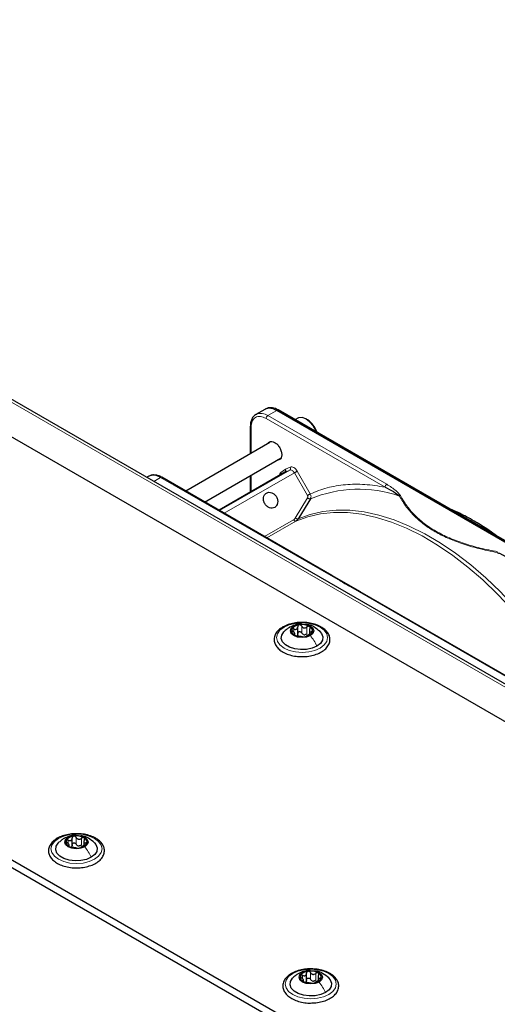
# Paper-space layout 'Blatt4' of a CAD drawing. Header units: millimetres. Extents: x 5 to 418, y 2 to 292.
# Tile 109 of 111: x 311 to 328, y 228 to 263. Entities that reach past the tile are written whole.
import ezdxf

# ---------------------------------------------------------------- set-up
doc = ezdxf.new("R2010")
doc.units = ezdxf.units.MM

psp = doc.layouts.new('Blatt4')

# ---------------------------------------------------------------- linework, layer by layer
at = {"color": 7, "linetype": 'Continuous', "lineweight": 25}
for p, q in [((343.284, 229.762), (285.537, 263.099)), ((344.453, 230.425), (288.355, 262.809)), ((261.566, 261.78), (327.327, 223.817)), ((261.802, 261.916), (327.563, 223.953)), ((319.935, 249.37), (319.621, 249.189)), ((319.621, 249.189), (319.636, 249.197)), ((320.007, 249.404), (319.961, 249.384)), ((333.327, 241.839), (320.352, 249.329)), ((333.392, 241.86), (320.417, 249.35)), ((319.424, 248.774), (319.424, 247.804)), ((321.096, 249.058), (321.01, 249.008)), ((321.435, 249.002), (321.387, 249.029)), ((320.113, 248.202), (317.148, 246.49)), ((317.815, 246.105), (320.509, 247.661)), ((315.85, 247.012), (315.785, 246.974)), ((320.641, 247.151), (318.323, 245.812)), ((319.424, 247.034), (319.424, 246.448)), ((322.298, 243.517), (316.308, 246.975)), ((321.54, 246.218), (321.131, 245.547)), ((323.301, 242.939), (322.292, 243.521)), ((329.284, 239.484), (323.294, 242.942)), ((320.99, 241.415), (320.99, 241.483)), ((321.093, 241.444), (321.093, 241.707)), ((321.502, 241.603), (321.502, 241.44)), ((313.15, 234.001), (313.15, 234.264)), ((313.046, 233.972), (313.046, 234.04)), ((313.559, 234.16), (313.559, 233.997)), ((321.4, 229.238), (321.4, 229.502)), ((321.809, 229.398), (321.809, 229.235)), ((321.296, 229.21), (321.296, 229.278))]:
    psp.add_line(p, q, dxfattribs=at)
at = {"color": 7, "linetype": 'Continuous', "lineweight": 18}
for p, q in [((344.286, 230.408), (288.189, 262.792)), ((320.038, 249.148), (320.352, 249.329)), ((324.227, 246.73), (320.038, 249.148)), ((320.352, 249.329), (320.395, 249.35)), ((320.395, 249.35), (333.37, 241.859)), ((319.449, 248.74), (319.449, 247.818)), ((324.168, 246.628), (319.979, 249.046)), ((318.34, 245.802), (320.812, 247.23)), ((320.975, 247.131), (318.506, 245.706)), ((319.449, 247.049), (319.449, 246.462)), ((320.502, 247.147), (320.658, 247.257)), ((320.812, 247.23), (320.641, 247.151)), ((320.658, 247.257), (320.832, 247.337)), ((321.435, 246.333), (320.975, 247.131)), ((321.075, 247.189), (321.536, 246.391)), ((316.029, 246.833), (316.267, 246.971)), ((316.267, 246.971), (322.256, 243.514)), ((321.008, 245.54), (321.439, 246.247)), ((319.922, 244.889), (320.947, 245.48)), ((321.028, 245.431), (320.006, 244.841)), ((321.131, 245.547), (321.109, 245.511)), ((323.253, 242.938), (329.242, 239.481)), ((320.958, 241.514), (320.958, 241.631)), ((321.234, 241.492), (321.234, 241.73)), ((321.419, 241.464), (321.419, 241.702)), ((321.571, 241.474), (321.571, 241.536)), ((320.97, 241.421), (320.97, 241.443)), ((313.015, 234.071), (313.015, 234.188)), ((313.291, 234.049), (313.291, 234.288)), ((313.476, 234.021), (313.476, 234.259)), ((313.027, 233.978), (313.027, 234)), ((313.628, 234.031), (313.628, 234.093)), ((321.265, 229.308), (321.265, 229.425)), ((321.541, 229.287), (321.541, 229.525)), ((321.725, 229.259), (321.725, 229.497)), ((321.878, 229.269), (321.878, 229.331)), ((321.276, 229.215), (321.276, 229.238))]:
    psp.add_line(p, q, dxfattribs=at)
at = {"color": 7, "linetype": 'Continuous', "lineweight": 25, "flags": 128}
for points in [[(321.745, 248.584), (321.727, 248.627), (321.633, 248.794), (321.512, 248.935), (321.377, 249.035), (321.244, 249.082), (321.126, 249.072), (321.096, 249.058)], [(320.954, 241.734), (321.088, 241.786), (321.246, 241.804), (321.404, 241.786), (321.538, 241.734), (321.627, 241.657), (321.659, 241.566), (321.627, 241.475), (321.538, 241.398)], [(321.765, 241.028), (321.597, 240.956), (321.402, 240.914), (321.194, 240.906), (320.99, 240.931), (320.807, 240.989), (320.659, 241.074), (320.559, 241.18), (320.515, 241.298), (320.529, 241.418), (320.602, 241.531), (320.607, 241.536)], [(321.538, 241.398), (321.404, 241.346), (321.246, 241.328), (321.088, 241.346), (320.954, 241.398), (320.865, 241.475), (320.834, 241.566), (320.865, 241.657), (320.954, 241.734)], [(321.876, 241.544), (321.933, 241.476), (321.977, 241.358), (321.963, 241.238), (321.89, 241.125), (321.765, 241.028)], [(313.595, 233.955), (313.461, 233.903), (313.303, 233.885), (313.145, 233.903), (313.011, 233.955), (312.922, 234.032), (312.89, 234.123), (312.922, 234.214), (313.011, 234.291)], [(313.011, 234.291), (313.145, 234.343), (313.303, 234.361), (313.461, 234.343), (313.595, 234.291), (313.684, 234.214), (313.715, 234.123), (313.684, 234.032), (313.595, 233.955)], [(313.821, 233.586), (313.654, 233.513), (313.459, 233.471), (313.251, 233.463), (313.047, 233.488), (312.863, 233.546), (312.716, 233.631), (312.616, 233.737), (312.571, 233.855), (312.586, 233.975), (312.659, 234.088), (312.664, 234.093)], [(313.933, 234.102), (313.99, 234.033), (314.034, 233.915), (314.019, 233.795), (313.946, 233.682), (313.821, 233.586)], [(322.071, 228.823), (321.904, 228.751), (321.708, 228.709), (321.5, 228.7), (321.296, 228.726), (321.113, 228.784), (320.965, 228.869), (320.865, 228.975), (320.821, 229.092), (320.836, 229.212), (320.909, 229.325), (320.914, 229.33)], [(321.844, 229.192), (321.71, 229.141), (321.552, 229.123), (321.395, 229.141), (321.261, 229.192), (321.171, 229.27), (321.14, 229.361), (321.171, 229.452), (321.261, 229.529)], [(321.261, 229.529), (321.395, 229.581), (321.552, 229.599), (321.71, 229.581), (321.844, 229.529), (321.934, 229.452), (321.965, 229.361), (321.934, 229.27), (321.844, 229.192)], [(322.182, 229.339), (322.24, 229.27), (322.284, 229.153), (322.269, 229.032), (322.196, 228.92), (322.071, 228.823)]]:
    psp.add_lwpolyline(points, dxfattribs=at)
at = {"color": 7, "linetype": 'Continuous', "lineweight": 18, "flags": 128}
for points in [[(320.975, 247.131), (320.957, 247.158), (320.938, 247.181), (320.917, 247.202), (320.894, 247.218), (320.872, 247.229), (320.851, 247.234), (320.83, 247.235), (320.812, 247.23)], [(320.975, 247.131), (320.987, 247.138), (321, 247.146), (321.014, 247.154), (321.029, 247.162), (321.042, 247.17), (321.055, 247.178), (321.066, 247.184), (321.075, 247.189)], [(330.417, 239.904), (330.006, 240.549), (329.568, 241.171), (329.107, 241.767), (328.626, 242.331), (328.126, 242.863), (327.612, 243.357), (327.086, 243.811), (326.551, 244.223), (326.011, 244.589), (325.469, 244.908), (324.928, 245.178), (324.392, 245.396), (323.864, 245.563), (323.346, 245.676), (322.842, 245.735), (322.356, 245.74), (321.889, 245.691), (321.446, 245.588), (321.028, 245.431)], [(321.109, 245.511), (321.529, 245.669), (321.974, 245.772), (322.442, 245.822), (322.93, 245.817), (323.435, 245.758), (323.954, 245.644), (324.484, 245.477), (325.022, 245.258), (325.565, 244.987), (326.108, 244.667), (326.65, 244.299), (327.186, 243.887), (327.714, 243.431), (328.23, 242.935), (328.731, 242.402), (329.214, 241.835), (329.677, 241.238), (330.115, 240.614), (330.528, 239.967)], [(321.882, 240.96), (321.696, 240.878), (321.479, 240.826), (321.246, 240.808), (321.013, 240.826), (320.796, 240.878), (320.61, 240.96), (320.467, 241.068), (320.377, 241.193), (320.346, 241.328), (320.377, 241.462), (320.467, 241.588), (320.61, 241.695), (320.796, 241.778), (321.013, 241.83), (321.246, 241.847), (321.479, 241.83), (321.696, 241.778), (321.882, 241.695), (322.025, 241.588), (322.115, 241.462), (322.146, 241.328), (322.115, 241.193), (322.025, 241.068), (321.882, 240.96)], [(313.939, 233.517), (313.753, 233.435), (313.536, 233.383), (313.303, 233.365), (313.07, 233.383), (312.853, 233.435), (312.666, 233.517), (312.523, 233.625), (312.434, 233.75), (312.403, 233.885), (312.434, 234.019), (312.523, 234.145), (312.666, 234.252), (312.853, 234.335), (313.07, 234.387), (313.303, 234.404), (313.536, 234.387), (313.753, 234.335), (313.939, 234.252), (314.082, 234.145), (314.172, 234.019), (314.203, 233.885), (314.172, 233.75), (314.082, 233.625), (313.939, 233.517)], [(322.189, 228.755), (322.002, 228.673), (321.785, 228.621), (321.552, 228.603), (321.319, 228.621), (321.102, 228.673), (320.916, 228.755), (320.773, 228.863), (320.683, 228.988), (320.652, 229.122), (320.683, 229.257), (320.773, 229.382), (320.916, 229.49), (321.102, 229.572), (321.319, 229.624), (321.552, 229.642), (321.785, 229.624), (322.002, 229.572), (322.189, 229.49), (322.332, 229.382), (322.422, 229.257), (322.452, 229.122), (322.422, 228.988), (322.332, 228.863), (322.189, 228.755)]]:
    psp.add_lwpolyline(points, dxfattribs=at)
at = {"color": 7, "linetype": 'Continuous', "lineweight": 18}
for centre, radius, start, end in [((319.792, 248.801), 0.426, 54.6299, 111.5164), ((320.107, 249.04), 0.128, 122.6055, 177.3945), ((320.429, 247.099), 0.088, 345.8273, 33.1487), ((320.765, 247.294), 0.0796, 306.4137, 32.9981), ((324.296, 246.622), 0.128, 122.6055, 177.3945), ((323.236, 242.106), 4.448, 71.1411, 112.4176)]:
    psp.add_arc(centre, radius, start, end, dxfattribs=at)
at = {"color": 7, "linetype": 'Continuous', "lineweight": 25}
for centre, radius, start, end in [((320.107, 248.988), 0.419, 54.3824, 114.3071), ((320.148, 248.999), 0.429, 54.844, 109.1737), ((320.406, 249.33), 0.0233, 64.1059, 120.3461), ((321.013, 248.338), 0.786, 17.3945, 57.6066), ((321.039, 241.567), 0.165, 160.539, 249.2579), ((321.169, 241.433), 0.342, 93.4335, 146.5611), ((321.247, 241.208), 0.576, 62.6428, 99.7711), ((321.323, 241.699), 0.342, 273.4335, 326.5611), ((321.453, 241.565), 0.165, 340.539, 69.2579), ((321.245, 241.924), 0.576, 242.6428, 279.7711), ((321.349, 241.639), 0.211, 254.2708, 268.1431), ((313.096, 234.124), 0.165, 160.539, 249.2579), ((313.226, 233.99), 0.342, 93.4335, 146.5611), ((313.303, 233.765), 0.576, 62.6428, 99.7711), ((313.51, 234.122), 0.165, 340.539, 69.2579), ((313.302, 234.481), 0.576, 242.6428, 279.7711), ((313.405, 234.196), 0.211, 254.2708, 268.1431), ((313.379, 234.256), 0.342, 273.4335, 326.5611), ((321.346, 229.362), 0.165, 160.539, 249.2579), ((321.476, 229.228), 0.342, 93.4335, 146.5611), ((321.553, 229.002), 0.576, 62.6428, 99.7711), ((321.759, 229.36), 0.165, 340.539, 69.2579), ((321.552, 229.719), 0.576, 242.6428, 279.7711), ((321.655, 229.434), 0.211, 254.2708, 268.1431), ((321.629, 229.493), 0.342, 273.4335, 326.5611)]:
    psp.add_arc(centre, radius, start, end, dxfattribs=at)
for points, knots in [([(319.64, 249.194), (319.616, 249.181), (319.553, 249.15), (319.484, 249.057), (319.439, 248.935), (319.422, 248.838), (319.426, 248.782), (319.426, 248.773)], [0, 0, 0, 0, 0.178354, 0.449158, 0.712581, 0.953986, 1, 1, 1, 1]), ([(320.05, 248.166), (320.065, 248.188), (320.096, 248.234), (320.181, 248.247), (320.279, 248.213), (320.379, 248.133), (320.463, 248.02), (320.522, 247.888), (320.529, 247.807), (320.533, 247.767)], [0, 0, 0, 0, 0.1324673, 0.2770561, 0.4216448, 0.5662336, 0.7108224, 0.8554112, 1, 1, 1, 1]), ([(320.533, 247.767), (320.529, 247.731), (320.521, 247.659), (320.466, 247.594), (320.41, 247.59), (320.383, 247.588)], [0, 0, 0, 0, 0.342828, 0.685656, 1, 1, 1, 1]), ([(316.308, 246.973), (316.286, 246.986), (316.227, 247.02), (316.127, 247.052), (316.014, 247.062), (315.922, 247.051), (315.877, 247.022), (315.864, 247.014)], [0, 0, 0, 0, 0.1457725, 0.3860372, 0.6335768, 0.8929443, 1, 1, 1, 1]), ([(320.641, 247.151), (320.647, 247.155), (320.659, 247.164), (320.669, 247.184), (320.672, 247.203), (320.672, 247.221), (320.667, 247.239), (320.661, 247.251), (320.658, 247.257)], [0, 0, 0, 0, 0.198498, 0.430822, 0.560297, 0.69832, 0.844889, 1, 1, 1, 1]), ([(324.168, 246.628), (324.272, 246.577), (324.463, 246.486), (324.608, 246.368), (324.674, 246.315)], [0, 0, 0, 0, 0.546487, 1, 1, 1, 1]), ([(328.086, 244.923), (327.973, 245.004), (327.713, 245.188), (327.363, 245.401), (326.959, 245.624), (326.689, 245.764), (326.51, 245.835), (326.498, 245.84)], [0, 0, 0, 0, 0.214934, 0.492733, 0.659988, 0.977552, 1, 1, 1, 1]), ([(321.028, 245.431), (321.044, 245.442), (321.075, 245.463), (321.098, 245.495), (321.109, 245.511)], [0, 0, 0, 0, 0.499991, 1, 1, 1, 1]), ([(328.12, 244.326), (328.152, 244.314), (328.217, 244.291), (328.32, 244.241), (328.427, 244.184), (328.53, 244.125), (328.643, 244.056), (328.718, 244.006), (328.766, 243.974)], [0, 0, 0, 0, 0.131707, 0.266427, 0.45503, 0.620819, 0.756483, 1, 1, 1, 1]), ([(321.321, 241.857), (321.277, 241.86), (321.157, 241.866), (320.961, 241.842), (320.75, 241.789), (320.564, 241.705), (320.413, 241.595), (320.308, 241.463), (320.257, 241.316), (320.265, 241.168), (320.324, 241.032), (320.43, 240.911), (320.577, 240.808), (320.763, 240.726), (320.975, 240.676), (321.136, 240.654), (321.221, 240.658), (321.23, 240.659)], [0, 0, 0, 0, 0.043178, 0.116961, 0.19094, 0.26533, 0.340301, 0.415461, 0.48884, 0.558844, 0.627333, 0.696902, 0.76915, 0.842962, 0.916921, 0.990714, 1, 1, 1, 1]), ([(321.223, 241.801), (321.207, 241.803), (321.129, 241.812), (320.983, 241.774), (320.867, 241.719), (320.806, 241.69)], [0, 0, 0, 0, 0.1144085, 0.5347632, 1, 1, 1, 1]), ([(321.924, 241.699), (321.894, 241.716), (321.806, 241.763), (321.636, 241.818), (321.46, 241.855), (321.352, 241.857), (321.321, 241.857)], [0, 0, 0, 0, 0.180167, 0.52014, 0.85956, 1, 1, 1, 1]), ([(320.807, 241.691), (320.773, 241.67), (320.701, 241.625), (320.638, 241.565), (320.605, 241.534)], [0, 0, 0, 0, 0.473586, 1, 1, 1, 1]), ([(320.884, 241.622), (320.882, 241.617), (320.88, 241.606), (320.887, 241.586), (320.901, 241.567), (320.914, 241.555), (320.921, 241.549)], [0, 0, 0, 0, 0.249857, 0.499466, 0.749011, 1, 1, 1, 1]), ([(320.958, 241.631), (320.951, 241.634), (320.935, 241.64), (320.912, 241.64), (320.893, 241.635), (320.887, 241.626), (320.884, 241.622)], [0, 0, 0, 0, 0.2498071, 0.5000551, 0.7503094, 1, 1, 1, 1]), ([(320.97, 241.443), (320.977, 241.445), (320.989, 241.448), (320.99, 241.462), (320.986, 241.475), (320.976, 241.493), (320.956, 241.519), (320.935, 241.537), (320.921, 241.549)], [0, 0, 0, 0, 0.249201, 0.374338, 0.498932, 0.624008, 0.74976, 1, 1, 1, 1]), ([(320.958, 241.631), (320.975, 241.625), (321.001, 241.616), (321.033, 241.618), (321.056, 241.625), (321.073, 241.64), (321.09, 241.667), (321.092, 241.692), (321.093, 241.709)], [0, 0, 0, 0, 0.249168, 0.374303, 0.498903, 0.623987, 0.749746, 1, 1, 1, 1]), ([(321.093, 241.471), (321.093, 241.458), (321.092, 241.432), (321.078, 241.412), (321.072, 241.402)], [0, 0, 0, 0, 0.50155, 1, 1, 1, 1]), ([(321.149, 241.775), (321.141, 241.773), (321.124, 241.769), (321.106, 241.752), (321.095, 241.732), (321.094, 241.716), (321.093, 241.709)], [0, 0, 0, 0, 0.250033, 0.499632, 0.749228, 1, 1, 1, 1]), ([(321.093, 241.471), (321.094, 241.478), (321.095, 241.494), (321.106, 241.514), (321.124, 241.53), (321.148, 241.538), (321.175, 241.538), (321.2, 241.529), (321.221, 241.513), (321.23, 241.499), (321.234, 241.492)], [0, 0, 0, 0, 0.125193, 0.249438, 0.374279, 0.499024, 0.623869, 0.749369, 0.87443, 1, 1, 1, 1]), ([(321.234, 241.73), (321.23, 241.737), (321.221, 241.751), (321.2, 241.767), (321.175, 241.776), (321.158, 241.776), (321.149, 241.775)], [0, 0, 0, 0, 0.249815, 0.499908, 0.75012, 1, 1, 1, 1]), ([(321.23, 240.659), (321.297, 240.66), (321.44, 240.662), (321.65, 240.703), (321.848, 240.774), (322.016, 240.872), (322.143, 240.995), (322.219, 241.136), (322.238, 241.286), (322.2, 241.428), (322.115, 241.556), (322.015, 241.644), (321.943, 241.687), (321.924, 241.699)], [0, 0, 0, 0, 0.086679, 0.18602, 0.285774, 0.386232, 0.487425, 0.587594, 0.683756, 0.776289, 0.868666, 0.964239, 1, 1, 1, 1]), ([(321.234, 241.73), (321.244, 241.716), (321.258, 241.693), (321.289, 241.674), (321.315, 241.666), (321.343, 241.666), (321.38, 241.674), (321.403, 241.691), (321.419, 241.702)], [0, 0, 0, 0, 0.249199, 0.374336, 0.49893, 0.624007, 0.749759, 1, 1, 1, 1]), ([(321.291, 241.436), (321.279, 241.443), (321.255, 241.457), (321.241, 241.481), (321.234, 241.492)], [0, 0, 0, 0, 0.498457, 1, 1, 1, 1]), ([(321.419, 241.464), (321.407, 241.455), (321.384, 241.437), (321.356, 241.431), (321.342, 241.428)], [0, 0, 0, 0, 0.501552, 1, 1, 1, 1]), ([(321.534, 241.455), (321.517, 241.447), (321.491, 241.436), (321.459, 241.418), (321.436, 241.406), (321.419, 241.395), (321.402, 241.384), (321.4, 241.38), (321.399, 241.377)], [0, 0, 0, 0, 0.249168, 0.374303, 0.498903, 0.623987, 0.749746, 1, 1, 1, 1]), ([(321.881, 241.539), (321.812, 241.597), (321.691, 241.697), (321.525, 241.776), (321.437, 241.781), (321.415, 241.783)], [0, 0, 0, 0, 0.507466, 0.877443, 1, 1, 1, 1]), ([(321.511, 241.719), (321.504, 241.722), (321.491, 241.728), (321.465, 241.726), (321.44, 241.718), (321.426, 241.707), (321.419, 241.702)], [0, 0, 0, 0, 0.249991, 0.499611, 0.749127, 1, 1, 1, 1]), ([(321.522, 241.642), (321.515, 241.627), (321.503, 241.603), (321.502, 241.574), (321.506, 241.556), (321.516, 241.543), (321.536, 241.533), (321.557, 241.535), (321.571, 241.536)], [0, 0, 0, 0, 0.249201, 0.374338, 0.498932, 0.624008, 0.74976, 1, 1, 1, 1]), ([(321.522, 241.642), (321.526, 241.65), (321.533, 241.664), (321.534, 241.686), (321.528, 241.706), (321.517, 241.715), (321.511, 241.719)], [0, 0, 0, 0, 0.249852, 0.499902, 0.750115, 1, 1, 1, 1]), ([(321.534, 241.455), (321.541, 241.458), (321.557, 241.465), (321.58, 241.479), (321.599, 241.495), (321.605, 241.505), (321.608, 241.51)], [0, 0, 0, 0, 0.249807, 0.500055, 0.750309, 1, 1, 1, 1]), ([(321.608, 241.51), (321.61, 241.515), (321.612, 241.524), (321.605, 241.533), (321.591, 241.538), (321.578, 241.537), (321.571, 241.536)], [0, 0, 0, 0, 0.249857, 0.499466, 0.749011, 1, 1, 1, 1]), ([(320.97, 241.443), (320.967, 241.442), (320.959, 241.44), (320.958, 241.433), (320.964, 241.424), (320.975, 241.416), (320.981, 241.413)], [0, 0, 0, 0, 0.249852, 0.499902, 0.750115, 1, 1, 1, 1]), ([(320.981, 241.413), (320.988, 241.409), (321.001, 241.402), (321.027, 241.393), (321.052, 241.387), (321.066, 241.384), (321.073, 241.383)], [0, 0, 0, 0, 0.249991, 0.499611, 0.749127, 1, 1, 1, 1]), ([(321.258, 241.355), (321.248, 241.356), (321.234, 241.358), (321.203, 241.362), (321.177, 241.366), (321.149, 241.37), (321.112, 241.377), (321.089, 241.381), (321.073, 241.383)], [0, 0, 0, 0, 0.249199, 0.374336, 0.49893, 0.624007, 0.749759, 1, 1, 1, 1]), ([(321.258, 241.355), (321.262, 241.354), (321.271, 241.353), (321.292, 241.352), (321.317, 241.353), (321.334, 241.356), (321.343, 241.357)], [0, 0, 0, 0, 0.249815, 0.499908, 0.75012, 1, 1, 1, 1]), ([(321.343, 241.357), (321.351, 241.358), (321.368, 241.361), (321.386, 241.367), (321.397, 241.373), (321.398, 241.375), (321.399, 241.377)], [0, 0, 0, 0, 0.250033, 0.499632, 0.749228, 1, 1, 1, 1]), ([(313.378, 234.414), (313.333, 234.417), (313.213, 234.423), (313.018, 234.399), (312.807, 234.346), (312.621, 234.262), (312.47, 234.152), (312.365, 234.02), (312.314, 233.874), (312.321, 233.725), (312.381, 233.589), (312.486, 233.468), (312.634, 233.365), (312.82, 233.283), (313.032, 233.233), (313.193, 233.211), (313.278, 233.215), (313.287, 233.216)], [0, 0, 0, 0, 0.043178, 0.116961, 0.19094, 0.26533, 0.340301, 0.415461, 0.48884, 0.558844, 0.627333, 0.696902, 0.76915, 0.842962, 0.916921, 0.990714, 1, 1, 1, 1]), ([(312.864, 234.248), (312.83, 234.227), (312.757, 234.182), (312.695, 234.122), (312.662, 234.091)], [0, 0, 0, 0, 0.4735862, 1, 1, 1, 1]), ([(313.28, 234.358), (313.264, 234.36), (313.186, 234.369), (313.04, 234.331), (312.924, 234.276), (312.863, 234.247)], [0, 0, 0, 0, 0.114409, 0.534763, 1, 1, 1, 1]), ([(312.941, 234.179), (312.939, 234.174), (312.936, 234.163), (312.944, 234.143), (312.958, 234.124), (312.971, 234.112), (312.977, 234.106)], [0, 0, 0, 0, 0.249857, 0.499466, 0.749011, 1, 1, 1, 1]), ([(313.015, 234.188), (313.007, 234.191), (312.992, 234.197), (312.969, 234.198), (312.95, 234.192), (312.944, 234.183), (312.941, 234.179)], [0, 0, 0, 0, 0.249807, 0.500055, 0.750309, 1, 1, 1, 1]), ([(313.015, 234.188), (313.032, 234.182), (313.058, 234.173), (313.09, 234.175), (313.112, 234.183), (313.13, 234.198), (313.147, 234.224), (313.149, 234.249), (313.15, 234.266)], [0, 0, 0, 0, 0.249168, 0.374303, 0.498903, 0.623987, 0.749746, 1, 1, 1, 1]), ([(313.206, 234.332), (313.198, 234.33), (313.181, 234.326), (313.163, 234.309), (313.152, 234.289), (313.151, 234.274), (313.15, 234.266)], [0, 0, 0, 0, 0.250033, 0.499632, 0.749228, 1, 1, 1, 1]), ([(313.291, 234.288), (313.287, 234.295), (313.278, 234.309), (313.257, 234.324), (313.232, 234.334), (313.215, 234.333), (313.206, 234.332)], [0, 0, 0, 0, 0.2498147, 0.4999078, 0.7501201, 1, 1, 1, 1]), ([(313.287, 233.216), (313.354, 233.217), (313.496, 233.219), (313.707, 233.261), (313.905, 233.331), (314.073, 233.429), (314.2, 233.552), (314.276, 233.693), (314.295, 233.843), (314.257, 233.985), (314.172, 234.113), (314.072, 234.201), (314, 234.245), (313.981, 234.256)], [0, 0, 0, 0, 0.086679, 0.18602, 0.285774, 0.386232, 0.487425, 0.587594, 0.683756, 0.776289, 0.868666, 0.964239, 1, 1, 1, 1]), ([(313.291, 234.288), (313.301, 234.273), (313.315, 234.25), (313.346, 234.231), (313.372, 234.223), (313.4, 234.223), (313.437, 234.231), (313.46, 234.248), (313.476, 234.259)], [0, 0, 0, 0, 0.249199, 0.374336, 0.49893, 0.624007, 0.749759, 1, 1, 1, 1]), ([(313.981, 234.256), (313.951, 234.273), (313.863, 234.32), (313.693, 234.376), (313.517, 234.412), (313.409, 234.414), (313.378, 234.414)], [0, 0, 0, 0, 0.180167, 0.52014, 0.85956, 1, 1, 1, 1]), ([(313.938, 234.097), (313.868, 234.154), (313.748, 234.255), (313.582, 234.333), (313.494, 234.339), (313.472, 234.34)], [0, 0, 0, 0, 0.507466, 0.877443, 1, 1, 1, 1]), ([(313.568, 234.276), (313.561, 234.279), (313.547, 234.285), (313.522, 234.283), (313.497, 234.275), (313.483, 234.264), (313.476, 234.259)], [0, 0, 0, 0, 0.2499907, 0.4996106, 0.7491271, 1, 1, 1, 1]), ([(313.579, 234.199), (313.571, 234.184), (313.56, 234.16), (313.559, 234.132), (313.563, 234.113), (313.573, 234.1), (313.593, 234.09), (313.614, 234.092), (313.628, 234.093)], [0, 0, 0, 0, 0.249201, 0.3743378, 0.4989316, 0.6240084, 0.74976, 1, 1, 1, 1]), ([(313.579, 234.199), (313.582, 234.207), (313.589, 234.221), (313.591, 234.243), (313.585, 234.263), (313.574, 234.272), (313.568, 234.276)], [0, 0, 0, 0, 0.249852, 0.499902, 0.750115, 1, 1, 1, 1]), ([(313.027, 234), (313.034, 234.002), (313.045, 234.005), (313.047, 234.019), (313.043, 234.033), (313.033, 234.05), (313.013, 234.076), (312.992, 234.094), (312.977, 234.106)], [0, 0, 0, 0, 0.249201, 0.374338, 0.498932, 0.624008, 0.74976, 1, 1, 1, 1]), ([(313.027, 234), (313.023, 233.999), (313.016, 233.997), (313.015, 233.99), (313.021, 233.981), (313.032, 233.974), (313.038, 233.97)], [0, 0, 0, 0, 0.249852, 0.499902, 0.750115, 1, 1, 1, 1]), ([(313.038, 233.97), (313.045, 233.966), (313.058, 233.959), (313.084, 233.95), (313.109, 233.944), (313.123, 233.942), (313.13, 233.94)], [0, 0, 0, 0, 0.249991, 0.499611, 0.749127, 1, 1, 1, 1]), ([(313.15, 234.028), (313.15, 234.015), (313.149, 233.989), (313.135, 233.969), (313.128, 233.959)], [0, 0, 0, 0, 0.50155, 1, 1, 1, 1]), ([(313.314, 233.912), (313.305, 233.913), (313.291, 233.915), (313.26, 233.919), (313.233, 233.923), (313.205, 233.927), (313.169, 233.934), (313.145, 233.938), (313.13, 233.94)], [0, 0, 0, 0, 0.2491995, 0.3743362, 0.4989302, 0.6240074, 0.7497593, 1, 1, 1, 1]), ([(313.15, 234.028), (313.151, 234.035), (313.152, 234.051), (313.163, 234.071), (313.181, 234.087), (313.205, 234.095), (313.232, 234.095), (313.257, 234.086), (313.278, 234.07), (313.287, 234.056), (313.291, 234.049)], [0, 0, 0, 0, 0.125193, 0.249438, 0.374279, 0.499024, 0.623869, 0.749369, 0.87443, 1, 1, 1, 1]), ([(313.348, 233.993), (313.336, 234), (313.312, 234.014), (313.298, 234.038), (313.291, 234.049)], [0, 0, 0, 0, 0.498457, 1, 1, 1, 1]), ([(313.314, 233.912), (313.319, 233.911), (313.328, 233.91), (313.348, 233.91), (313.374, 233.91), (313.391, 233.913), (313.4, 233.914)], [0, 0, 0, 0, 0.2498147, 0.4999078, 0.7501201, 1, 1, 1, 1]), ([(313.476, 234.021), (313.464, 234.012), (313.441, 233.994), (313.413, 233.988), (313.399, 233.985)], [0, 0, 0, 0, 0.501552, 1, 1, 1, 1]), ([(313.4, 233.914), (313.408, 233.915), (313.425, 233.918), (313.443, 233.924), (313.454, 233.93), (313.455, 233.932), (313.455, 233.934)], [0, 0, 0, 0, 0.250033, 0.499632, 0.749228, 1, 1, 1, 1]), ([(313.59, 234.012), (313.573, 234.004), (313.548, 233.993), (313.515, 233.975), (313.493, 233.963), (313.476, 233.953), (313.459, 233.941), (313.457, 233.937), (313.455, 233.934)], [0, 0, 0, 0, 0.249168, 0.374303, 0.498903, 0.623987, 0.749746, 1, 1, 1, 1]), ([(313.59, 234.012), (313.598, 234.015), (313.614, 234.022), (313.637, 234.036), (313.656, 234.052), (313.662, 234.062), (313.665, 234.067)], [0, 0, 0, 0, 0.2498071, 0.5000551, 0.7503094, 1, 1, 1, 1]), ([(313.665, 234.067), (313.666, 234.072), (313.669, 234.081), (313.662, 234.09), (313.648, 234.095), (313.635, 234.094), (313.628, 234.093)], [0, 0, 0, 0, 0.249857, 0.499466, 0.749011, 1, 1, 1, 1]), ([(321.627, 229.652), (321.583, 229.654), (321.463, 229.661), (321.268, 229.637), (321.056, 229.583), (320.87, 229.499), (320.72, 229.39), (320.614, 229.258), (320.564, 229.111), (320.571, 228.963), (320.631, 228.827), (320.736, 228.705), (320.884, 228.602), (321.069, 228.521), (321.281, 228.471), (321.442, 228.449), (321.527, 228.453), (321.537, 228.453)], [0, 0, 0, 0, 0.043178, 0.116961, 0.19094, 0.26533, 0.340301, 0.415461, 0.48884, 0.558844, 0.627333, 0.696902, 0.76915, 0.842962, 0.916921, 0.990714, 1, 1, 1, 1]), ([(321.114, 229.486), (321.079, 229.465), (321.007, 229.42), (320.945, 229.36), (320.912, 229.328)], [0, 0, 0, 0, 0.473586, 1, 1, 1, 1]), ([(321.53, 229.596), (321.513, 229.598), (321.435, 229.607), (321.289, 229.569), (321.173, 229.514), (321.112, 229.485)], [0, 0, 0, 0, 0.114409, 0.534763, 1, 1, 1, 1]), ([(321.19, 229.417), (321.189, 229.411), (321.186, 229.401), (321.193, 229.381), (321.207, 229.361), (321.22, 229.35), (321.227, 229.344)], [0, 0, 0, 0, 0.249857, 0.499466, 0.749011, 1, 1, 1, 1]), ([(321.265, 229.425), (321.257, 229.428), (321.241, 229.434), (321.219, 229.435), (321.2, 229.43), (321.193, 229.421), (321.19, 229.417)], [0, 0, 0, 0, 0.249807, 0.500055, 0.750309, 1, 1, 1, 1]), ([(321.276, 229.238), (321.284, 229.24), (321.295, 229.243), (321.297, 229.256), (321.293, 229.27), (321.282, 229.288), (321.262, 229.313), (321.241, 229.332), (321.227, 229.344)], [0, 0, 0, 0, 0.249201, 0.374338, 0.498932, 0.624008, 0.74976, 1, 1, 1, 1]), ([(321.265, 229.425), (321.282, 229.419), (321.307, 229.41), (321.34, 229.412), (321.362, 229.42), (321.38, 229.435), (321.397, 229.462), (321.399, 229.487), (321.4, 229.503)], [0, 0, 0, 0, 0.249168, 0.374303, 0.498903, 0.623987, 0.749746, 1, 1, 1, 1]), ([(321.455, 229.57), (321.447, 229.568), (321.431, 229.563), (321.412, 229.547), (321.401, 229.527), (321.4, 229.511), (321.4, 229.503)], [0, 0, 0, 0, 0.250033, 0.499632, 0.749228, 1, 1, 1, 1]), ([(321.4, 229.265), (321.4, 229.273), (321.401, 229.288), (321.412, 229.309), (321.431, 229.325), (321.455, 229.333), (321.481, 229.333), (321.507, 229.324), (321.528, 229.308), (321.536, 229.294), (321.541, 229.287)], [0, 0, 0, 0, 0.125193, 0.249438, 0.374279, 0.499024, 0.623869, 0.749369, 0.87443, 1, 1, 1, 1]), ([(321.541, 229.525), (321.536, 229.532), (321.528, 229.546), (321.507, 229.562), (321.482, 229.571), (321.464, 229.57), (321.455, 229.57)], [0, 0, 0, 0, 0.249815, 0.499908, 0.75012, 1, 1, 1, 1]), ([(321.537, 228.453), (321.603, 228.454), (321.746, 228.457), (321.956, 228.498), (322.155, 228.568), (322.323, 228.667), (322.449, 228.789), (322.526, 228.931), (322.544, 229.08), (322.507, 229.223), (322.421, 229.351), (322.321, 229.439), (322.25, 229.482), (322.23, 229.494)], [0, 0, 0, 0, 0.086679, 0.18602, 0.285774, 0.386232, 0.487425, 0.587594, 0.683756, 0.776289, 0.868666, 0.964239, 1, 1, 1, 1]), ([(321.541, 229.525), (321.55, 229.51), (321.565, 229.488), (321.596, 229.469), (321.622, 229.461), (321.65, 229.46), (321.687, 229.469), (321.71, 229.486), (321.725, 229.497)], [0, 0, 0, 0, 0.249199, 0.374336, 0.49893, 0.624007, 0.749759, 1, 1, 1, 1]), ([(322.23, 229.494), (322.2, 229.51), (322.113, 229.557), (321.943, 229.613), (321.766, 229.65), (321.659, 229.651), (321.627, 229.652)], [0, 0, 0, 0, 0.180167, 0.52014, 0.85956, 1, 1, 1, 1]), ([(322.188, 229.334), (322.118, 229.392), (321.998, 229.492), (321.831, 229.571), (321.743, 229.576), (321.721, 229.578)], [0, 0, 0, 0, 0.507466, 0.877443, 1, 1, 1, 1]), ([(321.818, 229.514), (321.811, 229.517), (321.797, 229.522), (321.772, 229.521), (321.746, 229.512), (321.732, 229.502), (321.725, 229.497)], [0, 0, 0, 0, 0.249991, 0.499611, 0.749127, 1, 1, 1, 1]), ([(321.828, 229.437), (321.821, 229.421), (321.81, 229.398), (321.808, 229.369), (321.812, 229.351), (321.823, 229.338), (321.842, 229.328), (321.864, 229.329), (321.878, 229.331)], [0, 0, 0, 0, 0.249201, 0.374338, 0.498932, 0.624008, 0.74976, 1, 1, 1, 1]), ([(321.828, 229.437), (321.832, 229.444), (321.839, 229.459), (321.841, 229.481), (321.834, 229.501), (321.823, 229.509), (321.818, 229.514)], [0, 0, 0, 0, 0.249852, 0.499902, 0.750115, 1, 1, 1, 1]), ([(321.915, 229.305), (321.916, 229.309), (321.919, 229.319), (321.911, 229.328), (321.898, 229.333), (321.884, 229.331), (321.878, 229.331)], [0, 0, 0, 0, 0.249857, 0.499466, 0.749011, 1, 1, 1, 1]), ([(321.276, 229.238), (321.273, 229.237), (321.266, 229.235), (321.264, 229.228), (321.271, 229.218), (321.282, 229.211), (321.287, 229.208)], [0, 0, 0, 0, 0.249852, 0.499902, 0.750115, 1, 1, 1, 1]), ([(321.287, 229.208), (321.294, 229.204), (321.308, 229.197), (321.333, 229.188), (321.358, 229.181), (321.373, 229.179), (321.38, 229.178)], [0, 0, 0, 0, 0.249991, 0.499611, 0.749127, 1, 1, 1, 1]), ([(321.4, 229.265), (321.399, 229.252), (321.398, 229.227), (321.385, 229.207), (321.378, 229.197)], [0, 0, 0, 0, 0.50155, 1, 1, 1, 1]), ([(321.564, 229.15), (321.554, 229.151), (321.54, 229.153), (321.509, 229.157), (321.483, 229.16), (321.455, 229.165), (321.418, 229.172), (321.395, 229.176), (321.38, 229.178)], [0, 0, 0, 0, 0.249199, 0.374336, 0.49893, 0.624007, 0.749759, 1, 1, 1, 1]), ([(321.598, 229.231), (321.586, 229.238), (321.562, 229.252), (321.548, 229.275), (321.541, 229.287)], [0, 0, 0, 0, 0.498457, 1, 1, 1, 1]), ([(321.564, 229.15), (321.568, 229.149), (321.577, 229.148), (321.598, 229.147), (321.623, 229.148), (321.641, 229.15), (321.649, 229.152)], [0, 0, 0, 0, 0.249815, 0.499908, 0.75012, 1, 1, 1, 1]), ([(321.725, 229.259), (321.714, 229.25), (321.691, 229.232), (321.662, 229.226), (321.648, 229.223)], [0, 0, 0, 0, 0.501552, 1, 1, 1, 1]), ([(321.649, 229.152), (321.658, 229.153), (321.674, 229.156), (321.692, 229.162), (321.704, 229.167), (321.705, 229.17), (321.705, 229.171)], [0, 0, 0, 0, 0.250033, 0.499632, 0.749228, 1, 1, 1, 1]), ([(321.84, 229.249), (321.823, 229.242), (321.798, 229.231), (321.765, 229.213), (321.743, 229.201), (321.725, 229.19), (321.708, 229.179), (321.706, 229.174), (321.705, 229.171)], [0, 0, 0, 0, 0.249168, 0.374303, 0.498903, 0.623987, 0.749746, 1, 1, 1, 1]), ([(321.84, 229.249), (321.848, 229.253), (321.864, 229.26), (321.886, 229.274), (321.905, 229.289), (321.911, 229.3), (321.915, 229.305)], [0, 0, 0, 0, 0.249807, 0.500055, 0.750309, 1, 1, 1, 1])]:
    psp.add_open_spline(points, degree=3, knots=knots, dxfattribs=at)
at = {"color": 7, "linetype": 'Continuous', "lineweight": 18}
for points, knots in [([(319.979, 249.046), (319.91, 249.077), (319.771, 249.139), (319.595, 249.098), (319.473, 248.967), (319.457, 248.815), (319.449, 248.74)], [0, 0, 0, 0, 0.25, 0.5, 0.75, 1, 1, 1, 1]), ([(319.449, 248.74), (319.442, 248.745), (319.428, 248.754), (319.426, 248.767), (319.425, 248.773)], [0, 0, 0, 0, 0.5164272, 1, 1, 1, 1]), ([(316.267, 246.971), (316.189, 247.007), (316.033, 247.078), (315.911, 247.034), (315.85, 247.012)], [0, 0, 0, 0, 0.5000511, 1, 1, 1, 1]), ([(320.461, 247.058), (320.463, 247.074), (320.466, 247.114), (320.489, 247.135), (320.502, 247.147)], [0, 0, 0, 0, 0.402467, 1, 1, 1, 1]), ([(320.832, 247.337), (320.849, 247.342), (320.886, 247.351), (320.955, 247.323), (321.023, 247.268), (321.058, 247.215), (321.075, 247.189)], [0, 0, 0, 0, 0.240773, 0.5, 0.759227, 1, 1, 1, 1]), ([(316.308, 246.975), (316.302, 246.977), (316.29, 246.982), (316.275, 246.975), (316.267, 246.971)], [0, 0, 0, 0, 0.499665, 1, 1, 1, 1]), ([(321.536, 246.391), (321.73, 246.469), (322.12, 246.624), (322.767, 246.728), (323.448, 246.744), (323.929, 246.666), (324.168, 246.628)], [0, 0, 0, 0, 0.2493274, 0.5, 0.7506726, 1, 1, 1, 1]), ([(324.711, 246.33), (324.662, 246.389), (324.54, 246.537), (324.345, 246.657), (324.227, 246.73)], [0, 0, 0, 0, 0.39819, 1, 1, 1, 1]), ([(321.439, 246.247), (321.442, 246.253), (321.448, 246.266), (321.449, 246.289), (321.446, 246.312), (321.439, 246.326), (321.435, 246.333)], [0, 0, 0, 0, 0.248974, 0.501635, 0.750749, 1, 1, 1, 1]), ([(321.54, 246.218), (321.546, 246.229), (321.557, 246.252), (321.563, 246.295), (321.558, 246.344), (321.543, 246.375), (321.536, 246.391)], [0, 0, 0, 0, 0.219499, 0.459352, 0.719529, 1, 1, 1, 1]), ([(324.674, 246.315), (324.68, 246.319), (324.691, 246.325), (324.704, 246.328), (324.711, 246.33)], [0, 0, 0, 0, 0.483164, 1, 1, 1, 1]), ([(324.674, 246.315), (324.751, 246.185), (324.898, 245.937), (325.196, 245.6), (325.536, 245.308), (325.926, 245.051), (326.369, 244.827), (326.877, 244.629), (327.462, 244.457), (327.893, 244.371), (328.12, 244.326)], [0, 0, 0, 0, 0.140701, 0.267721, 0.384941, 0.499776, 0.614572, 0.731748, 0.859012, 1, 1, 1, 1]), ([(328.131, 244.355), (327.925, 244.395), (327.525, 244.472), (326.956, 244.634), (326.429, 244.831), (325.949, 245.07), (325.534, 245.347), (325.193, 245.651), (324.914, 245.98), (324.78, 246.211), (324.711, 246.33)], [0, 0, 0, 0, 0.12858, 0.250086, 0.375109, 0.5, 0.624891, 0.749913, 0.871409, 1, 1, 1, 1]), ([(320.947, 245.48), (320.959, 245.488), (320.983, 245.504), (320.999, 245.528), (321.008, 245.54)], [0, 0, 0, 0, 0.5, 1, 1, 1, 1]), ([(322.256, 243.514), (322.264, 243.517), (322.279, 243.523), (322.294, 243.522), (322.298, 243.518), (322.298, 243.518)], [0, 0, 0, 0, 0.499627, 0.999253, 1, 1, 1, 1]), ([(322.256, 243.514), (322.365, 243.451), (322.532, 243.355), (322.755, 243.226), (322.978, 243.097), (323.144, 243.001), (323.253, 242.938)], [0, 0, 0, 0, 0.328002, 0.499943, 0.671978, 1, 1, 1, 1]), ([(323.295, 242.942), (323.289, 242.944), (323.276, 242.949), (323.261, 242.942), (323.253, 242.938)], [0, 0, 0, 0, 0.498808, 1, 1, 1, 1]), ([(320.809, 241.688), (320.816, 241.693), (320.855, 241.724), (320.909, 241.73), (320.954, 241.734)], [0, 0, 0, 0, 0.162643, 1, 1, 1, 1]), ([(312.866, 234.245), (312.873, 234.25), (312.912, 234.282), (312.966, 234.287), (313.011, 234.291)], [0, 0, 0, 0, 0.162643, 1, 1, 1, 1]), ([(321.116, 229.483), (321.122, 229.488), (321.162, 229.519), (321.216, 229.525), (321.261, 229.529)], [0, 0, 0, 0, 0.162643, 1, 1, 1, 1])]:
    psp.add_open_spline(points, degree=3, knots=knots, dxfattribs=at)
at = {"color": 7, "linetype": 'Continuous', "lineweight": 25}
for points in [[(320.283, 245.914), (320.254, 245.902), (320.195, 245.879), (320.093, 245.898), (319.999, 245.955), (319.925, 246.045), (319.884, 246.153), (319.882, 246.263), (319.917, 246.361), (319.966, 246.4), (319.991, 246.419)], [(319.991, 246.419), (320.02, 246.431), (320.079, 246.455), (320.181, 246.436), (320.275, 246.379), (320.349, 246.289), (320.39, 246.18), (320.392, 246.07), (320.357, 245.972), (320.308, 245.934), (320.283, 245.914)]]:
    psp.add_open_spline(points, degree=3, dxfattribs=at)
at = {"color": 7, "linetype": 'Continuous', "lineweight": 18}
for points in [[(321.536, 246.391), (321.53, 246.388), (321.517, 246.38), (321.489, 246.365), (321.46, 246.348), (321.444, 246.338), (321.435, 246.333)], [(321.54, 246.218), (321.534, 246.216), (321.52, 246.212), (321.493, 246.217), (321.464, 246.228), (321.447, 246.241), (321.439, 246.247)], [(321.028, 245.431), (321.022, 245.429), (321.009, 245.426), (320.987, 245.436), (320.964, 245.454), (320.953, 245.471), (320.947, 245.48)], [(321.109, 245.511), (321.103, 245.509), (321.09, 245.505), (321.062, 245.51), (321.033, 245.522), (321.016, 245.534), (321.008, 245.54)], [(321.765, 241.028), (321.733, 241.094), (321.669, 241.225), (321.581, 241.34), (321.538, 241.398)], [(313.821, 233.586), (313.789, 233.651), (313.726, 233.782), (313.638, 233.897), (313.595, 233.955)], [(322.071, 228.823), (322.039, 228.889), (321.975, 229.02), (321.888, 229.135), (321.844, 229.192)]]:
    psp.add_open_spline(points, degree=3, dxfattribs=at)

doc.saveas('drawing.dxf')
